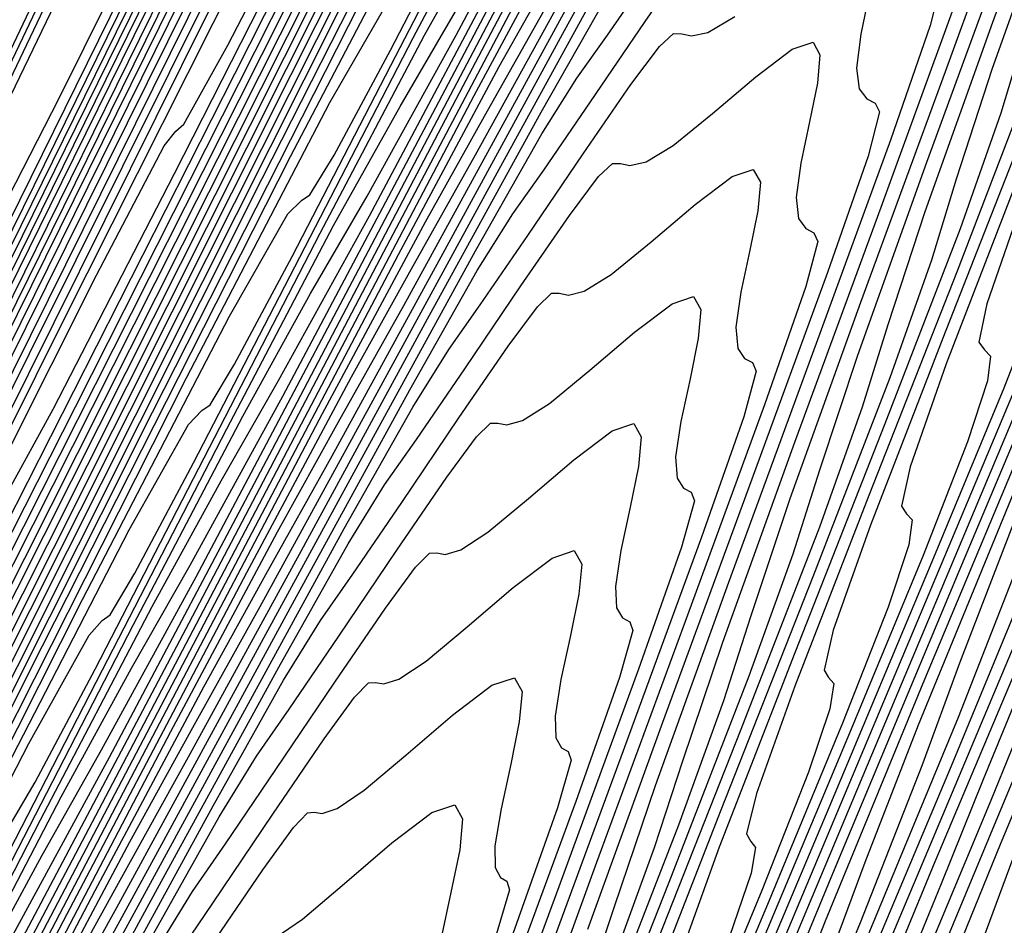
# Model space of a CAD drawing. Extents: x 3249832 to 3255657, y 13789405 to 13793316.
# Tile 28 of 256: x 3251558.3 to 3251566.46, y 13792376.35 to 13792383.86. Entities that reach past the tile are written whole.
import ezdxf

# ---------------------------------------------------------------- set-up
doc = ezdxf.new("R2010")
doc.units = 0
doc.header["$LTSCALE"] = 100
doc.header["$MEASUREMENT"] = 0
for name, color, linetype in [('GRATIO_03231_CON', 1, 'CONTINUOUS'), ('GRATIO_0323_ICON', 1, 'CONTINUOUS'), ('TARGETS_EAST', 7, 'CONTINUOUS')]:
    doc.layers.add(name, color=color, linetype=linetype)

# ---------------------------------------------------------------- blocks, each defined once
blk = doc.blocks.new('Gratio_032316_contours')
at = {"layer": 'GRATIO_03231_CON', "color": 5, "linetype": 'Continuous', "flags": 128}
for points in [[(3251546.0716, 13792357.9671), (3251546.296, 13792358.4528), (3251547.892, 13792361.8276), (3251552.231, 13792370.9805), (3251559.998, 13792387.341), (3251569.131, 13792406.5), (3251576.8816, 13792422.5889), (3251581.1932, 13792431.2314), (3251582.7764, 13792434.0208), (3251583.0338, 13792434.0425), (3251583.1536, 13792433.902), (3251583.4661, 13792434.2851), (3251584.0873, 13792435.3973)], [(3251546.1095, 13792357.9502), (3251546.295, 13792358.3516), (3251547.6139, 13792361.1405), (3251551.1996, 13792368.7044), (3251557.6181, 13792382.2245), (3251565.1656, 13792398.0573), (3251571.5706, 13792411.353), (3251575.1336, 13792418.4951), (3251576.4419, 13792420.8002), (3251576.6547, 13792420.8181), (3251576.7842, 13792420.764), (3251577.2559, 13792421.5143), (3251578.3487, 13792423.6106), (3251580.2024, 13792427.3131), (3251582.401, 13792431.7555), (3251584.3895, 13792435.7899)], [(3251546.1474, 13792357.9334), (3251546.2939, 13792358.2504), (3251547.3357, 13792360.4534), (3251550.1682, 13792366.4282), (3251555.2383, 13792377.108), (3251561.2001, 13792389.6146), (3251566.2595, 13792400.1171), (3251569.074, 13792405.7587), (3251570.1075, 13792407.5795), (3251570.2755, 13792407.5937), (3251570.4147, 13792407.6259), (3251571.0457, 13792408.7434), (3251572.6102, 13792411.8239), (3251575.3364, 13792417.3122), (3251578.5994, 13792423.9215), (3251581.5609, 13792429.932), (3251583.5716, 13792434.0071), (3251584.739, 13792436.342)], [(3251546.1853, 13792357.9165), (3251546.2929, 13792358.1493), (3251547.0576, 13792359.7663), (3251549.1367, 13792364.1521), (3251552.8584, 13792371.9915), (3251557.2346, 13792381.1719), (3251560.9485, 13792388.8811), (3251563.0144, 13792393.0224), (3251563.773, 13792394.3589), (3251563.8964, 13792394.3693), (3251564.0453, 13792394.4879), (3251564.8355, 13792395.9726), (3251566.8717, 13792400.0372), (3251570.4704, 13792407.3113), (3251574.7979, 13792416.0875), (3251578.7322, 13792424.0741), (3251581.4039, 13792429.4903), (3251582.952, 13792432.5975), (3251583.7676, 13792434.1681), (3251584.1953, 13792434.8867)], [(3251546.2612, 13792357.8828), (3251546.2908, 13792357.9469), (3251546.5014, 13792358.3922), (3251547.0739, 13792359.5999), (3251548.0987, 13792361.7585), (3251549.3037, 13792364.2865), (3251550.3264, 13792366.4093), (3251550.8953, 13792367.5496), (3251551.1042, 13792367.9177), (3251551.1381, 13792367.9205), (3251551.3064, 13792368.2118), (3251552.4152, 13792370.4309), (3251555.3946, 13792376.4638), (3251560.7385, 13792387.3095), (3251567.1948, 13792400.4194), (3251573.0749, 13792412.3583), (3251577.0685, 13792420.4567)], [(3251546.3, 13792357.865), (3251555.4649, 13792376.4826), (3251563.8076, 13792393.4278), (3251570.506, 13792407.0282), (3251574.9777, 13792416.0963), (3251577.6004, 13792421.3838), (3251578.9915, 13792424.1274), (3251579.6992, 13792425.4294), (3251579.9947, 13792425.8539), (3251580.0796, 13792425.8308), (3251580.1391, 13792425.7553), (3251580.2912, 13792425.8847), (3251580.6373, 13792426.4419), (3251581.2406, 13792427.5669), (3251582.0109, 13792429.0682), (3251582.8199, 13792430.6716), (3251583.5568, 13792432.1321), (3251584.1801, 13792433.3208)], [(3251546.3416, 13792357.8442), (3251546.5005, 13792358.165), (3251547.6073, 13792360.4117), (3251550.6098, 13792366.5099), (3251556.0222, 13792377.504), (3251562.6237, 13792390.9118), (3251568.76, 13792403.3695), (3251573.1308, 13792412.2311), (3251575.8534, 13792417.7208), (3251577.3994, 13792420.7806), (3251578.2005, 13792422.2769), (3251578.5288, 13792422.7756), (3251578.6165, 13792422.7668), (3251578.6765, 13792422.7008), (3251578.8437, 13792422.8678), (3251579.2337, 13792423.5176), (3251579.9184, 13792424.807), (3251580.7947, 13792426.5196), (3251581.7159, 13792428.3459), (3251582.5545, 13792430.0093), (3251583.2608, 13792431.3651), (3251583.8043, 13792432.3019), (3251584.17, 13792432.7594)], [(3251546.3832, 13792357.8234), (3251546.5286, 13792358.1152), (3251547.5362, 13792360.159), (3251550.2682, 13792365.7068), (3251555.2011, 13792375.726), (3251561.2674, 13792388.0458), (3251567.0139, 13792399.7108), (3251571.2839, 13792408.3659), (3251574.1065, 13792414.0578)], [(3251546.4664, 13792357.7818), (3251546.5847, 13792358.0154), (3251547.394, 13792359.6535), (3251549.5851, 13792364.1004), (3251553.5589, 13792372.17), (3251558.5546, 13792382.3139), (3251563.5217, 13792392.3934), (3251567.5899, 13792400.6355), (3251570.6125, 13792406.7319), (3251572.6233, 13792410.7399), (3251573.7045, 13792412.8196), (3251574.1313, 13792413.5405)], [(3251546.508, 13792357.761), (3251546.6128, 13792357.9656), (3251547.3229, 13792359.4008), (3251549.2436, 13792363.2972), (3251552.7378, 13792370.3919), (3251557.1983, 13792379.448), (3251561.7756, 13792388.7347), (3251565.743, 13792396.7704), (3251568.8656, 13792403.0689), (3251571.0313, 13792407.393), (3251572.2058, 13792409.6671), (3251572.6654, 13792410.4622), (3251572.7643, 13792410.5107), (3251572.8261, 13792410.483), (3251573.0535, 13792410.8001), (3251573.6191, 13792411.8203), (3251574.6298, 13792413.7675)], [(3251546.5496, 13792357.7402), (3251546.6408, 13792357.9157), (3251547.2518, 13792359.148), (3251548.902, 13792362.494), (3251551.9166, 13792368.6139), (3251555.8419, 13792376.582), (3251560.0295, 13792385.0759), (3251563.896, 13792392.9052), (3251567.1186, 13792399.4059), (3251569.4392, 13792404.0462), (3251570.7071, 13792406.5147), (3251571.1996, 13792407.3838), (3251571.3012, 13792407.4467), (3251571.3634, 13792407.4286), (3251571.606, 13792407.7831), (3251572.2155, 13792408.896), (3251573.3076, 13792411.0076), (3251574.7141, 13792413.7769)], [(3251546.5957, 13792357.7188), (3251546.6719, 13792357.8654), (3251547.1824, 13792358.8951), (3251548.5612, 13792361.6907), (3251551.0958, 13792366.8359), (3251554.4856, 13792373.716), (3251558.2834, 13792381.4172), (3251562.0491, 13792389.04), (3251565.3716, 13792395.7429), (3251567.8472, 13792400.6993), (3251569.2084, 13792403.3622), (3251569.7337, 13792404.3055), (3251569.8381, 13792404.3827), (3251569.9008, 13792404.3741), (3251570.1585, 13792404.7662), (3251570.8118, 13792405.9717), (3251571.9854, 13792408.2478), (3251573.498, 13792411.2284), (3251575.0917, 13792414.3916)], [(3251546.6879, 13792357.676), (3251546.7342, 13792357.7649), (3251547.0436, 13792358.3891), (3251547.8796, 13792360.0841), (3251549.454, 13792363.2798), (3251551.7729, 13792367.9841), (3251554.7912, 13792374.0998), (3251558.3552, 13792381.3096), (3251561.8777, 13792388.417), (3251564.6631, 13792394.0055), (3251566.211, 13792397.0573), (3251566.802, 13792398.1488), (3251566.912, 13792398.2546), (3251566.9756, 13792398.2652), (3251567.2634, 13792398.7323), (3251568.0046, 13792400.1231), (3251569.3411, 13792402.728), (3251571.0657, 13792406.1313), (3251572.8836, 13792409.7402), (3251574.5359, 13792413.0266), (3251575.906, 13792415.7195)], [(3251546.7341, 13792357.6545), (3251546.7653, 13792357.7146), (3251546.9743, 13792358.1362), (3251547.5389, 13792359.2808), (3251548.6331, 13792361.5017), (3251550.4166, 13792365.1182), (3251553.0451, 13792370.4411), (3251556.5082, 13792377.4444), (3251560.1307, 13792384.754), (3251563.0711, 13792390.6586), (3251564.7123, 13792393.9049), (3251565.3362, 13792395.0704), (3251565.4489, 13792395.1906), (3251565.513, 13792395.2108), (3251565.8159, 13792395.7154), (3251566.6009, 13792397.1987), (3251568.0189, 13792399.9681), (3251569.8496, 13792403.5827), (3251571.7796, 13792407.4145), (3251573.5336, 13792410.9038), (3251574.9866, 13792413.7638)], [(3251546.7802, 13792357.6331), (3251546.7964, 13792357.6643), (3251546.9049, 13792357.8832), (3251547.1981, 13792358.4776), (3251547.8122, 13792359.7237), (3251549.0602, 13792362.2522), (3251551.299, 13792366.7824), (3251554.6613, 13792373.5792), (3251558.3838, 13792381.091), (3251561.479, 13792387.3118), (3251563.2136, 13792390.7524), (3251563.8703, 13792391.9921), (3251563.9858, 13792392.1266), (3251564.0504, 13792392.1563), (3251564.3683, 13792392.6984), (3251565.1973, 13792394.2744), (3251566.6968, 13792397.2083), (3251568.6334, 13792401.0342), (3251570.6756, 13792405.0888), (3251572.5313, 13792408.781), (3251574.0673, 13792411.8081), (3251575.1902, 13792413.9399)], [(3251546.8263, 13792357.6117), (3251551.9368, 13792367.9395), (3251556.4719, 13792377.0941), (3251559.8561, 13792383.9023), (3251561.7058, 13792387.5814), (3251562.4033, 13792388.9114), (3251562.5228, 13792389.0626), (3251562.5878, 13792389.1019), (3251562.9208, 13792389.6815), (3251563.7936, 13792391.3501), (3251565.3746, 13792394.4484), (3251567.4173, 13792398.4856), (3251569.5715, 13792402.7631), (3251571.5289, 13792406.6581), (3251573.148, 13792409.8524), (3251574.3288, 13792412.1037), (3251575.0178, 13792413.2782), (3251575.3459, 13792413.6769)], [(3251546.9267, 13792357.5634), (3251547.0065, 13792357.72), (3251547.5528, 13792358.8199), (3251549.032, 13792361.8066), (3251551.6779, 13792367.1513), (3251554.7925, 13792373.4362), (3251557.4452, 13792378.7715), (3251558.9375, 13792381.7396), (3251559.5003, 13792382.8126), (3251559.5966, 13792382.9345), (3251559.6626, 13792382.993), (3251560.0257, 13792383.6476), (3251560.9863, 13792385.5014), (3251562.7303, 13792388.9286)], [(3251546.9771, 13792357.5392), (3251547.0486, 13792357.6766), (3251547.5306, 13792358.6444), (3251548.8335, 13792361.2731), (3251551.163, 13792365.9775), (3251553.9048, 13792371.5097), (3251556.2398, 13792376.206), (3251557.5534, 13792378.8187), (3251558.0487, 13792379.7632), (3251558.1336, 13792379.8705), (3251558.2, 13792379.9385), (3251558.5782, 13792380.6307), (3251559.5827, 13792382.5771), (3251561.4081, 13792386.1688), (3251563.7689, 13792390.84)], [(3251547.0275, 13792357.5149), (3251547.0907, 13792357.6331), (3251547.5084, 13792358.4688), (3251548.635, 13792360.7396), (3251550.6481, 13792364.8038), (3251553.017, 13792369.5832), (3251555.0344, 13792373.6406), (3251556.1692, 13792375.8978), (3251556.5972, 13792376.7137), (3251556.6705, 13792376.8065), (3251556.7374, 13792376.884), (3251557.1306, 13792377.6137), (3251558.179, 13792379.6528), (3251560.086, 13792383.4089), (3251562.5528, 13792388.2914)], [(3251547.0778, 13792357.4907), (3251547.1328, 13792357.5897), (3251547.4862, 13792358.2933), (3251548.4365, 13792360.2061), (3251550.1332, 13792363.63), (3251552.1293, 13792367.6567), (3251553.829, 13792371.0751), (3251554.7851, 13792372.9769), (3251555.1457, 13792373.6643), (3251555.2074, 13792373.7425), (3251555.2748, 13792373.8296), (3251555.6831, 13792374.5968), (3251556.7754, 13792376.7285), (3251558.7638, 13792380.649), (3251561.3366, 13792385.7429), (3251564.0514, 13792391.1345)], [(3251547.189, 13792357.4387), (3251547.224, 13792357.5005), (3251547.4458, 13792357.9409), (3251548.0413, 13792359.1385), (3251549.1039, 13792361.2824), (3251550.3538, 13792363.8038), (3251551.4181, 13792365.9442), (3251552.0168, 13792367.1351), (3251552.2426, 13792367.5655), (3251552.2813, 13792367.6145), (3251552.3496, 13792367.7207), (3251552.788, 13792368.5629), (3251553.9681, 13792370.8798), (3251556.1195, 13792375.1293), (3251558.9044, 13792380.6458), (3251561.8433, 13792386.4831), (3251564.5127, 13792391.7983)], [(3251547.246, 13792357.4122), (3251547.2705, 13792357.4556), (3251547.4262, 13792357.7645), (3251547.8439, 13792358.6046), (3251548.5893, 13792360.1085), (3251549.4661, 13792361.8773), (3251550.2127, 13792363.3788), (3251550.6327, 13792364.2141), (3251550.7911, 13792364.5161), (3251550.8182, 13792364.5504), (3251550.887, 13792364.6662), (3251551.3405, 13792365.546), (3251552.5645, 13792367.9555), (3251554.7973, 13792372.3694), (3251557.6883, 13792378.0973), (3251560.7393, 13792384.1574), (3251563.5104, 13792389.6755)], [(3251547.303, 13792357.3857), (3251547.3171, 13792357.4106), (3251547.4065, 13792357.5881), (3251547.6465, 13792358.0707), (3251548.0747, 13792358.9347), (3251548.5784, 13792359.9508), (3251549.0073, 13792360.8134), (3251549.2486, 13792361.2932), (3251549.3396, 13792361.4667), (3251549.3551, 13792361.4864), (3251549.4244, 13792361.6118), (3251549.893, 13792362.529), (3251551.1608, 13792365.0312), (3251553.4751, 13792369.6095), (3251556.4721, 13792375.5487), (3251559.6353, 13792381.8317), (3251562.508, 13792387.5527), (3251564.8738, 13792392.2512)], [(3251547.36, 13792357.3593), (3251547.3637, 13792357.3657), (3251547.3869, 13792357.4117), (3251547.4491, 13792357.5369), (3251547.5601, 13792357.7608), (3251547.6907, 13792358.0243), (3251547.8019, 13792358.2479), (3251547.8644, 13792358.3723), (3251547.888, 13792358.4173), (3251547.8921, 13792358.4224), (3251547.9618, 13792358.5573), (3251548.4454, 13792359.5121), (3251549.7572, 13792362.1069), (3251552.153, 13792366.8497), (3251555.256, 13792373.0002), (3251558.5312, 13792379.506), (3251561.5057, 13792385.4299), (3251563.9545, 13792390.2955)], [(3251547.491, 13792357.2964), (3251547.544, 13792357.4144), (3251547.9468, 13792358.2235), (3251549.0493, 13792360.4147), (3251551.0786, 13792364.438), (3251553.7717, 13792369.7798), (3251556.7428, 13792375.6852), (3251559.6254, 13792381.4303), (3251562.1314, 13792386.4148), (3251563.9919, 13792390.0692)], [(3251566.6444, 13792377.2022), (3251566.2296, 13792376.0842), (3251566.0242, 13792375.4417), (3251565.7871, 13792374.7547), (3251565.3029, 13792373.5514), (3251564.46, 13792371.5524), (3251563.173, 13792368.5262), (3251561.4432, 13792364.4517), (3251559.6198, 13792360.1495), (3251558.1389, 13792356.6506), (3251557.3183, 13792354.7065), (3251557.0018, 13792353.9518), (3251556.9147, 13792353.7416), (3251556.8333, 13792353.5497), (3251556.7366, 13792353.3245), (3251556.6542, 13792353.1332), (3251556.6084, 13792353.026), (3251556.5921, 13792352.9861), (3251556.5904, 13792352.9798)], [(3251547.5583, 13792357.2639), (3251547.601, 13792357.3697), (3251547.9516, 13792358.0825), (3251548.918, 13792360.0095), (3251550.708, 13792363.5619), (3251553.1302, 13792368.3686), (3251555.893, 13792373.8628), (3251558.6984, 13792379.4566), (3251561.2214, 13792384.4778), (3251563.1305, 13792388.233)], [(3251571.0534, 13792388.2258), (3251570.1823, 13792386.1388), (3251569.4379, 13792384.3584), (3251569.0041, 13792383.2892), (3251568.6913, 13792382.4924), (3251568.2166, 13792381.3183), (3251567.3944, 13792379.3398), (3251566.4297, 13792377.0196), (3251565.6247, 13792375.0432), (3251565.1901, 13792373.8921), (3251564.9707, 13792373.2322), (3251564.7196, 13792372.526), (3251564.2214, 13792371.2981), (3251563.3873, 13792369.323), (3251562.1597, 13792366.4378), (3251560.5549, 13792362.6591), (3251558.8845, 13792358.7211), (3251557.5341, 13792355.5378), (3251556.7857, 13792353.7779), (3251556.5076, 13792353.1304), (3251556.4646, 13792353.0391)], [(3251547.6256, 13792357.2314), (3251547.6581, 13792357.325), (3251547.9565, 13792357.9415), (3251548.7867, 13792359.6042), (3251550.3373, 13792362.6857), (3251552.4886, 13792366.9575), (3251555.0433, 13792372.0405), (3251557.7714, 13792377.483), (3251560.3115, 13792382.5407), (3251562.2691, 13792386.3968), (3251563.3695, 13792388.4839)], [(3251570.9606, 13792388.2995), (3251570.2149, 13792386.4666), (3251569.3153, 13792384.3148), (3251568.5468, 13792382.4798), (3251568.0983, 13792381.3793), (3251567.7744, 13792380.5603), (3251567.2837, 13792379.3518), (3251566.4351, 13792377.3127), (3251565.4386, 13792374.9209), (3251564.6049, 13792372.8842), (3251564.1506, 13792371.6999), (3251563.9171, 13792371.0228), (3251563.652, 13792370.2973), (3251563.1424, 13792369.0504), (3251562.3338, 13792367.1388), (3251561.211, 13792364.502), (3251559.8125, 13792361.2109), (3251558.3913, 13792357.8629), (3251557.2534, 13792355.1866), (3251556.6216, 13792353.7116), (3251556.383, 13792353.1703), (3251556.3409, 13792353.0958)], [(3251547.687, 13792357.2021), (3251547.7112, 13792357.2823), (3251547.9591, 13792357.8017), (3251548.6544, 13792359.1995), (3251549.9664, 13792361.8097), (3251551.847, 13792365.5463), (3251554.1935, 13792370.2182), (3251556.8445, 13792375.5093), (3251559.4016, 13792380.6037), (3251561.4076, 13792384.5606), (3251562.5375, 13792386.7128), (3251562.9939, 13792387.4874), (3251563.1118, 13792387.5848), (3251563.1906, 13792387.6287), (3251563.3877, 13792387.934), (3251563.8251, 13792388.7388)], [(3251566.8575, 13792378.6282), (3251566.3509, 13792377.3853), (3251565.4757, 13792375.2855), (3251564.4476, 13792372.8221), (3251563.5852, 13792370.7252), (3251563.1111, 13792369.5077), (3251562.8636, 13792368.8134), (3251562.5845, 13792368.0686), (3251562.0634, 13792366.8026), (3251561.2802, 13792364.9545), (3251560.2622, 13792362.5661), (3251559.0703, 13792359.7628), (3251557.8988, 13792357.0043), (3251556.9756, 13792354.8343), (3251556.4642, 13792353.6427), (3251556.2714, 13792353.2053), (3251556.2394, 13792353.1442), (3251556.2369, 13792353.1447), (3251556.2367, 13792353.1443), (3251556.2375, 13792353.1435)], [(3251547.7872, 13792357.1556), (3251547.8022, 13792357.2052), (3251547.9556, 13792357.5268), (3251548.386, 13792358.3921), (3251549.2234, 13792360.0583), (3251550.5636, 13792362.7242), (3251552.4941, 13792366.5736), (3251554.9905, 13792371.562), (3251557.5817, 13792376.7296), (3251559.6848, 13792380.8882), (3251560.8734, 13792383.1708), (3251561.3469, 13792383.9954), (3251561.4613, 13792384.1015), (3251561.5348, 13792384.1475), (3251561.7351, 13792384.4682), (3251562.192, 13792385.3175), (3251562.9713, 13792386.8183), (3251563.8811, 13792388.5707)], [(3251566.7144, 13792378.8429), (3251565.8734, 13792376.8439), (3251565.3808, 13792375.6496), (3251565.0237, 13792374.764), (3251564.4852, 13792373.4522), (3251563.557, 13792371.2313), (3251562.4654, 13792368.6247), (3251561.5457, 13792366.4072), (3251561.0322, 13792365.1234), (3251560.7564, 13792364.3945), (3251560.4494, 13792363.6113), (3251559.9054, 13792362.3072), (3251559.1731, 13792360.5861), (3251558.3648, 13792358.6944), (3251557.586, 13792356.8664), (3251556.9146, 13792355.2871), (3251556.4219, 13792354.1292), (3251556.1535, 13792353.5036), (3251556.0527, 13792353.2736), (3251556.037, 13792353.2406), (3251556.0376, 13792353.239), (3251556.0402, 13792353.2364), (3251556.0437, 13792353.2332)], [(3251547.8373, 13792357.1323), (3251547.8477, 13792357.1667), (3251547.9539, 13792357.3893), (3251548.2519, 13792357.9883), (3251548.8519, 13792359.1826), (3251549.9219, 13792361.3131), (3251551.6443, 13792364.7513), (3251554.0635, 13792369.5883), (3251556.6718, 13792374.7925), (3251558.8234, 13792379.052), (3251560.0414, 13792381.3998), (3251560.5235, 13792382.2495), (3251560.6361, 13792382.3599), (3251560.707, 13792382.407), (3251560.9088, 13792382.7354), (3251561.3755, 13792383.6068), (3251562.1747, 13792385.1486), (3251563.1086, 13792386.9498), (3251563.913, 13792388.4651)], [(3251566.8609, 13792379.4301), (3251565.8474, 13792377.0189), (3251564.9823, 13792374.9652), (3251564.475, 13792373.7398), (3251564.1069, 13792372.8319), (3251563.5524, 13792371.4857), (3251562.5976, 13792369.2042), (3251561.4743, 13792366.5259), (3251560.5259, 13792364.2483), (3251559.9927, 13792362.9312), (3251559.7029, 13792362.185), (3251559.3818, 13792361.3826), (3251558.8263, 13792360.0595), (3251558.1195, 13792358.4018), (3251557.4161, 13792356.7585), (3251556.8438, 13792355.4182), (3251556.4224, 13792354.4284), (3251556.145, 13792353.7766), (3251555.9981, 13792353.4341), (3251555.9429, 13792353.3082), (3251555.9343, 13792353.2901), (3251555.9346, 13792353.2892), (3251555.936, 13792353.2878), (3251555.9379, 13792353.286)], [(3251547.8874, 13792357.1091), (3251547.8931, 13792357.1282), (3251547.9522, 13792357.2518), (3251548.1177, 13792357.5846), (3251548.4804, 13792358.3069), (3251549.2802, 13792359.902), (3251550.7946, 13792362.929), (3251553.1366, 13792367.6146), (3251555.7619, 13792372.8555), (3251557.962, 13792377.2158), (3251559.2094, 13792379.6287), (3251559.7, 13792380.5035), (3251559.8109, 13792380.6183), (3251559.8791, 13792380.6664), (3251560.0825, 13792381.0025), (3251560.559, 13792381.8962), (3251561.3782, 13792383.4789), (3251562.3361, 13792385.329), (3251563.1605, 13792386.8866), (3251563.6785, 13792387.7957), (3251564.1146, 13792388.5168)], [(3251566.8934, 13792379.7789), (3251566.0224, 13792377.6709), (3251564.9804, 13792375.1949), (3251564.0912, 13792373.0866), (3251563.5692, 13792371.8299), (3251563.19, 13792370.8998), (3251562.6196, 13792369.5191), (3251561.6382, 13792367.1771), (3251560.4833, 13792364.4272), (3251559.5062, 13792362.0893), (3251558.9532, 13792360.739), (3251558.6493, 13792359.9756), (3251558.3143, 13792359.1539), (3251557.7473, 13792357.8117), (3251557.066, 13792356.2176), (3251556.4674, 13792354.8227), (3251556.1016, 13792353.97)], [(3251547.9375, 13792357.0858), (3251547.9386, 13792357.0896), (3251547.9504, 13792357.1144), (3251547.9835, 13792357.1809), (3251548.1089, 13792357.4312), (3251548.6385, 13792358.4909), (3251549.9449, 13792361.1067), (3251552.2096, 13792365.6409), (3251554.8519, 13792370.9184), (3251557.1006, 13792375.3796), (3251558.3774, 13792377.8577), (3251558.8765, 13792378.7575), (3251558.9856, 13792378.8766), (3251559.0512, 13792378.9259), (3251559.2562, 13792379.2696), (3251559.7424, 13792380.1855), (3251560.5816, 13792381.8091), (3251561.5636, 13792383.7081), (3251562.4081, 13792385.3081), (3251562.9369, 13792386.2437), (3251563.3812, 13792386.9867), (3251564.0742, 13792388.218)], [(3251570.6382, 13792389.3019), (3251569.9139, 13792387.5741), (3251568.9865, 13792385.3678), (3251568.038, 13792383.0945), (3251567.2903, 13792381.2616), (3251566.8769, 13792380.1766), (3251566.5767, 13792379.3456), (3251566.08, 13792378.0748), (3251565.1839, 13792375.9118), (3251564.1134, 13792373.3709), (3251563.2001, 13792371.208), (3251562.6633, 13792369.92), (3251562.2731, 13792368.9677), (3251561.6867, 13792367.5526), (3251560.6789, 13792365.1499), (3251559.4922, 13792362.3284), (3251558.4864, 13792359.9303), (3251557.9187, 13792358.5586), (3251557.6362, 13792357.8602), (3251557.3832, 13792357.2428), (3251556.9594, 13792356.2413), (3251556.3849, 13792354.8989), (3251555.7352, 13792353.386)], [(3251548.0308, 13792357.041), (3251551.0377, 13792363.0631), (3251553.7087, 13792368.4005), (3251555.7078, 13792372.3686), (3251556.8111, 13792374.5116), (3251557.2418, 13792375.2901), (3251557.3352, 13792375.3933), (3251557.3955, 13792375.4448), (3251557.6036, 13792375.8039), (3251558.1094, 13792376.7642), (3251558.9885, 13792378.4697), (3251560.0186, 13792380.4665), (3251560.9032, 13792382.1511), (3251561.4538, 13792383.1396), (3251561.9144, 13792383.9265), (3251562.6375, 13792385.2257), (3251563.8479, 13792387.4962), (3251565.2619, 13792390.1774)], [(3251566.5379, 13792379.9358), (3251565.7478, 13792378.0099), (3251565.3062, 13792376.8714), (3251564.9824, 13792376.0005), (3251564.4531, 13792374.6666), (3251563.507, 13792372.3935), (3251562.3794, 13792369.7229), (3251561.4178, 13792367.4507), (3251560.8517, 13792366.1002), (3251560.4393, 13792365.1035), (3251559.8211, 13792363.6196), (3251558.7602, 13792361.0957), (3251557.51, 13792358.1309), (3251556.4469, 13792355.6123), (3251555.8526, 13792354.204), (3251555.6315, 13792353.6796), (3251555.5937, 13792353.5896), (3251555.5813, 13792353.5604), (3251555.5646, 13792353.5213), (3251555.5457, 13792353.4773)], [(3251548.077, 13792357.0187), (3251550.8023, 13792362.4766), (3251553.2231, 13792367.314), (3251555.035, 13792370.9103), (3251556.035, 13792372.8526), (3251556.4253, 13792373.5581), (3251556.5099, 13792373.6517), (3251556.5676, 13792373.7042), (3251556.7773, 13792374.071), (3251557.2929, 13792375.0535), (3251558.1919, 13792376.8), (3251559.2461, 13792378.8456), (3251560.1508, 13792380.5726), (3251560.7122, 13792381.5876), (3251561.181, 13792382.3964), (3251561.9191, 13792383.7296), (3251563.1575, 13792386.0566), (3251564.605, 13792388.8036)], [(3251566.8119, 13792380.8048), (3251565.7879, 13792378.3565), (3251564.9766, 13792376.3841), (3251564.5209, 13792375.2189), (3251564.1852, 13792374.328), (3251563.6397, 13792372.9625), (3251562.6685, 13792370.6344), (3251561.5124, 13792367.8989), (3251560.5267, 13792365.5721), (3251559.9514, 13792364.2034), (3251559.5665, 13792363.2758), (3251559.0371, 13792362.0056), (3251558.1373, 13792359.865), (3251557.077, 13792357.3505), (3251556.1754, 13792355.2141), (3251555.6718, 13792354.0202), (3251555.4866, 13792353.58), (3251555.4606, 13792353.5166)], [(3251548.1232, 13792356.9964), (3251550.5668, 13792361.8901), (3251552.7375, 13792366.2275), (3251554.3622, 13792369.452), (3251555.2588, 13792371.1936), (3251555.6089, 13792371.8262), (3251555.6847, 13792371.91), (3251555.7397, 13792371.9636), (3251555.951, 13792372.3381), (3251556.4763, 13792373.3429), (3251557.3954, 13792375.1303), (3251558.4736, 13792377.2248), (3251559.3983, 13792378.9941), (3251559.9706, 13792380.0356), (3251560.4476, 13792380.8663), (3251561.2007, 13792382.2334), (3251562.4671, 13792384.617), (3251563.9481, 13792387.4299), (3251565.2111, 13792389.8181)], [(3251567.1103, 13792381.7171), (3251566.087, 13792379.2838), (3251565.0378, 13792376.7772), (3251564.2054, 13792374.7583), (3251563.7355, 13792373.5663), (3251563.3881, 13792372.6554), (3251562.8263, 13792371.2584), (3251561.83, 13792368.8752), (3251560.6454, 13792366.0749), (3251559.6356, 13792363.6935), (3251559.0514, 13792362.3074), (3251558.6965, 13792361.4549), (3251558.2627, 13792360.4141), (3251557.5359, 13792358.6852), (3251556.6796, 13792356.6541), (3251555.9517, 13792354.9284), (3251555.5454, 13792353.9636), (3251555.3965, 13792353.6074), (3251555.3762, 13792353.5556)], [(3251548.1693, 13792356.9741), (3251548.2109, 13792357.0566), (3251548.497, 13792357.6292), (3251549.2722, 13792359.1817), (3251550.6591, 13792361.9587), (3251552.2936, 13792365.2236), (3251553.6898, 13792367.9942), (3251554.4828, 13792369.5346), (3251554.7924, 13792370.0942), (3251554.8595, 13792370.1684), (3251554.9119, 13792370.2231), (3251555.1246, 13792370.6053), (3251555.6598, 13792371.6322), (3251556.5988, 13792373.4605), (3251557.7011, 13792375.604), (3251558.6459, 13792377.4156), (3251559.229, 13792378.4835), (3251559.7142, 13792379.3362), (3251560.4823, 13792380.7372), (3251561.7766, 13792383.1773), (3251563.2912, 13792386.0561), (3251564.5827, 13792388.5003)], [(3251567.2274, 13792382.203), (3251566.4094, 13792380.2529), (3251565.3621, 13792377.7628), (3251564.2878, 13792375.1979), (3251563.4342, 13792373.1324), (3251562.9502, 13792371.9137), (3251562.5909, 13792370.9828), (3251562.0128, 13792369.5543), (3251560.9915, 13792367.1161), (3251559.7784, 13792364.2509), (3251558.7445, 13792361.8148), (3251558.1515, 13792360.4114), (3251557.8266, 13792359.6339), (3251557.4882, 13792358.8227), (3251556.9345, 13792357.5054), (3251556.2822, 13792355.9578), (3251555.7279, 13792354.6426), (3251555.419, 13792353.907), (3251555.3063, 13792353.6349), (3251555.2918, 13792353.5945)], [(3251548.2622, 13792356.93), (3251548.2933, 13792356.9915), (3251548.5052, 13792357.4151), (3251549.0784, 13792358.563), (3251550.1039, 13792360.6161), (3251551.3122, 13792363.0297), (3251552.3444, 13792365.0779), (3251552.9306, 13792366.2166), (3251553.1594, 13792366.6303), (3251553.209, 13792366.6851), (3251553.2561, 13792366.742), (3251553.472, 13792367.1395), (3251554.0267, 13792368.2109), (3251555.0057, 13792370.1211), (3251556.1562, 13792372.3623), (3251557.141, 13792374.2586), (3251557.7458, 13792375.3795), (3251558.2474, 13792376.276), (3251559.0455, 13792377.7449), (3251560.3957, 13792380.298), (3251561.9774, 13792383.3085), (3251563.3258, 13792385.8646), (3251564.1145, 13792387.3246), (3251564.5693, 13792388.1258)], [(3251566.818, 13792381.728), (3251566.4578, 13792380.8045), (3251565.8631, 13792379.3634), (3251565.0076, 13792377.3245), (3251563.9123, 13792374.7207), (3251562.7878, 13792372.0393), (3251561.8917, 13792369.8808), (3251561.3795, 13792368.6086), (3251560.9966, 13792367.6377), (3251560.386, 13792366.146), (3251559.3145, 13792363.5978), (3251558.0445, 13792360.6029), (3251556.9622, 13792358.0576), (3251556.3515, 13792356.6195), (3251556.0867, 13792355.992), (3251555.9393, 13792355.6398), (3251555.7317, 13792355.1458), (3251555.4871, 13792354.5654), (3251555.2793, 13792354.0722), (3251555.1634, 13792353.7963), (3251555.1213, 13792353.6942), (3251555.1159, 13792353.679)], [(3251558.3271, 13792376.2488), (3251559.7053, 13792378.8584), (3251561.3205, 13792381.9347), (3251562.6974, 13792384.5468), (3251563.502, 13792386.0394), (3251563.9652, 13792386.8589), (3251564.4592, 13792387.7275), (3251565.2495, 13792389.1611)], [(3251566.6078, 13792382.3401), (3251566.3178, 13792381.5033), (3251566.2525, 13792381.1845), (3251566.2979, 13792381.1211), (3251566.3473, 13792381.0698), (3251566.324, 13792380.8646), (3251566.1587, 13792380.3586), (3251565.7892, 13792379.4158), (3251565.1809, 13792377.9436), (3251564.3066, 13792375.8602), (3251563.1874, 13792373.1997), (3251562.0377, 13792370.46), (3251561.1205, 13792368.2549), (3251560.5942, 13792366.956), (3251560.1994, 13792365.9652), (3251559.5725, 13792364.4419), (3251558.476, 13792361.8387), (3251557.1775, 13792358.7789), (3251556.0711, 13792356.1789), (3251555.4516, 13792354.7235), (3251555.2167, 13792354.171)], [(3251548.3567, 13792356.8877), (3251549.3914, 13792358.9596), (3251550.3106, 13792360.7959), (3251550.9986, 13792362.1612), (3251551.3782, 13792362.8985), (3251551.5265, 13792363.1663), (3251551.5586, 13792363.2018), (3251551.6004, 13792363.2609), (3251551.8194, 13792363.6738), (3251552.3937, 13792364.7896), (3251553.4125, 13792366.7816), (3251554.6112, 13792369.1206), (3251555.6361, 13792371.1016), (3251556.2626, 13792372.2754), (3251556.7806, 13792373.2158), (3251557.6087, 13792374.7526), (3251559.0148, 13792377.4188), (3251560.6636, 13792380.5609), (3251562.069, 13792383.2289), (3251562.8895, 13792384.7541), (3251563.3612, 13792385.5921), (3251563.8644, 13792386.4799), (3251564.6709, 13792387.9445), (3251565.6163, 13792389.6723)], [(3251566.5664, 13792382.523), (3251565.9807, 13792381.0046), (3251565.6814, 13792380.1505), (3251565.6106, 13792379.8259), (3251565.6523, 13792379.7626), (3251565.6985, 13792379.7121), (3251565.671, 13792379.5044), (3251565.4995, 13792378.9892), (3251565.1205, 13792378.0271), (3251564.4987, 13792376.5239), (3251563.6057, 13792374.396), (3251562.4625, 13792371.6787), (3251561.2877, 13792368.8807), (3251560.3493, 13792366.6291), (3251559.813, 13792365.3131), (3251559.4352, 13792364.37), (3251558.8704, 13792362.9991), (3251557.8888, 13792360.6698), (3251556.7267, 13792357.9319), (3251555.7365, 13792355.6056), (3251555.1827, 13792354.3057), (3251554.9785, 13792353.8268), (3251554.949, 13792353.7583)], [(3251548.4039, 13792356.8665), (3251549.1567, 13792358.3739), (3251549.8254, 13792359.7099), (3251550.3259, 13792360.7031), (3251550.6022, 13792361.2395), (3251550.71, 13792361.4343), (3251550.7334, 13792361.4602), (3251550.7725, 13792361.5203), (3251550.9931, 13792361.9409), (3251551.5772, 13792363.0789), (3251552.616, 13792365.1119), (3251553.8387, 13792367.4998), (3251554.8837, 13792369.5231), (3251555.521, 13792370.7233), (3251556.0472, 13792371.6857), (3251556.8903, 13792373.2565), (3251558.3244, 13792375.9791), (3251560.0067, 13792379.1871), (3251561.4406, 13792381.9111), (3251562.277, 13792383.4688), (3251562.7571, 13792384.3252), (3251563.2697, 13792385.2324), (3251564.0922, 13792386.7278), (3251565.0567, 13792388.4918)], [(3251566.6682, 13792383.0418), (3251565.9533, 13792381.2189), (3251565.3536, 13792379.669), (3251565.045, 13792378.7978), (3251564.9686, 13792378.4674), (3251565.0068, 13792378.4041), (3251565.0496, 13792378.3544), (3251565.0179, 13792378.1443), (3251564.8402, 13792377.6198), (3251564.4519, 13792376.6385), (3251563.8166, 13792375.1041), (3251562.9048, 13792372.9318), (3251561.7376, 13792370.1577), (3251560.5377, 13792367.3014), (3251559.578, 13792365.0033), (3251559.0328, 13792363.6726), (3251558.6793, 13792362.7942), (3251558.196, 13792361.6215), (3251557.3645, 13792359.6484), (3251556.3801, 13792357.3292), (3251555.5411, 13792355.3586), (3251555.0716, 13792354.2574), (3251554.8982, 13792353.8517), (3251554.8727, 13792353.7938)], [(3251556.9435, 13792373.0999), (3251558.6929, 13792376.4395), (3251560.1838, 13792379.2754), (3251561.052, 13792380.8982), (3251561.549, 13792381.7916), (3251562.0802, 13792382.7373), (3251562.9348, 13792384.2945), (3251563.9375, 13792386.1307), (3251564.7971, 13792387.6903), (3251565.3039, 13792388.5721)], [(3251566.6316, 13792383.7418), (3251566.4328, 13792383.0832), (3251566.0968, 13792382.1248), (3251565.4736, 13792380.5074), (3251564.7271, 13792378.6106), (3251564.0994, 13792376.998), (3251563.7721, 13792376.0923)], [(3251548.5443, 13792356.8031), (3251550.1626, 13792359.978), (3251551.5998, 13792362.7915), (3251552.6746, 13792364.8824), (3251553.3106, 13792366.0953), (3251553.8488, 13792367.0989), (3251554.7352, 13792368.768), (3251556.253, 13792371.6602), (3251558.036, 13792375.0657), (3251559.5554, 13792377.9576), (3251560.4395, 13792379.6129), (3251560.945, 13792380.5247), (3251561.4855, 13792381.4898), (3251562.3561, 13792383.0779), (3251563.378, 13792384.9501), (3251564.2535, 13792386.5405), (3251564.7689, 13792387.4398), (3251565.0448, 13792387.8667), (3251565.2857, 13792388.1963)], [(3251566.9117, 13792384.9956), (3251566.3628, 13792383.4547), (3251566.0644, 13792382.5355), (3251565.8585, 13792381.8651), (3251565.5132, 13792380.8888), (3251564.8763, 13792379.2402), (3251564.114, 13792377.3064), (3251563.4723, 13792375.6625)], [(3251548.5877, 13792356.7822), (3251549.9515, 13792359.4579), (3251551.1627, 13792361.829), (3251552.0686, 13792363.5912), (3251552.6123, 13792364.6284), (3251553.1208, 13792365.5795), (3251554.0168, 13792367.2718), (3251555.5626, 13792370.2206), (3251557.3791, 13792373.6919), (3251558.927, 13792376.6397), (3251559.827, 13792378.3277), (3251560.341, 13792379.2579), (3251560.8908, 13792380.2422), (3251561.7774, 13792381.8612), (3251562.8184, 13792383.7696), (3251563.7099, 13792385.3906), (3251564.2339, 13792386.3076), (3251564.5136, 13792386.7431), (3251564.7578, 13792387.0794), (3251565.1212, 13792387.6038), (3251565.5431, 13792388.2223)], [(3251567.0382, 13792385.6779), (3251566.3648, 13792383.8352), (3251565.8039, 13792382.2652), (3251565.4971, 13792381.3292), (3251565.2842, 13792380.647), (3251564.9297, 13792379.6528), (3251564.279, 13792377.973), (3251563.5009, 13792376.0022)], [(3251548.631, 13792356.7612), (3251549.7404, 13792358.9377), (3251550.7256, 13792360.8665), (3251551.4625, 13792362.2999), (3251551.9141, 13792363.1615), (3251552.3929, 13792364.06), (3251553.2984, 13792365.7757), (3251554.8721, 13792368.7809), (3251556.7222, 13792372.3181), (3251558.2986, 13792375.3219), (3251559.2145, 13792377.0424), (3251559.7369, 13792377.991), (3251560.296, 13792378.9947), (3251561.1988, 13792380.6446), (3251562.2588, 13792382.589), (3251563.1663, 13792384.2408), (3251563.6989, 13792385.1754), (3251563.9823, 13792385.6194), (3251564.2299, 13792385.9625), (3251564.5994, 13792386.4969), (3251565.0287, 13792387.1273), (3251565.4001, 13792387.6609), (3251565.6268, 13792387.953), (3251565.7445, 13792388.0493)], [(3251566.5048, 13792384.552), (3251565.8178, 13792382.6748), (3251565.2449, 13792381.0757), (3251564.9298, 13792380.1229), (3251564.7099, 13792379.4289), (3251564.3462, 13792378.4168), (3251563.6817, 13792376.7058), (3251562.8878, 13792374.6981)], [(3251558.5288, 13792375.4573), (3251559.1065, 13792376.4996), (3251560.0414, 13792378.2112), (3251561.1396, 13792380.2279), (3251562.0792, 13792381.9411), (3251562.6289, 13792382.9109), (3251562.9199, 13792383.3722), (3251563.1741, 13792383.7286), (3251563.5558, 13792384.2833)], [(3251566.0416, 13792383.9564), (3251565.4379, 13792382.3002), (3251564.724, 13792380.3541), (3251564.127, 13792378.6967), (3251563.7952, 13792377.7104), (3251563.5613, 13792376.9927), (3251563.1792, 13792375.9449)], [(3251558.5118, 13792375.2521), (3251559.4627, 13792376.9946), (3251560.58, 13792379.0474), (3251561.5356, 13792380.7912), (3251562.0939, 13792381.7786), (3251562.3887, 13792382.2486), (3251562.6462, 13792382.6117), (3251563.034, 13792383.1764), (3251563.4854, 13792383.8421), (3251563.875, 13792384.4061)], [(3251565.9401, 13792384.1704), (3251565.848, 13792383.8087), (3251565.5196, 13792382.8598), (3251564.9045, 13792381.1743), (3251564.1771, 13792379.1937), (3251563.568, 13792377.5072), (3251563.2279, 13792376.5041), (3251562.9871, 13792375.7746)], [(3251558.884, 13792375.7779), (3251560.0204, 13792377.8668), (3251560.992, 13792379.6414), (3251561.5589, 13792380.6464), (3251561.8574, 13792381.125), (3251562.1182, 13792381.4948), (3251562.5122, 13792382.0696), (3251562.971, 13792382.7471), (3251563.3667, 13792383.3212), (3251563.6045, 13792383.6366), (3251563.7217, 13792383.743), (3251563.7889, 13792383.741), (3251563.8704, 13792383.7236), (3251564.0058, 13792383.7532), (3251564.2285, 13792383.8845)], [(3251565.3438, 13792384.0756), (3251565.2746, 13792383.7391), (3251565.238, 13792383.4574), (3251565.2605, 13792383.2858), (3251565.3227, 13792383.2027), (3251565.3934, 13792383.1673), (3251565.4288, 13792383.0954), (3251565.3331, 13792382.7281), (3251564.9977, 13792381.7631), (3251564.371, 13792380.0484), (3251563.6302, 13792378.0333), (3251563.0091, 13792376.3176)], [(3251558.3053, 13792374.5613), (3251559.4608, 13792376.6863), (3251560.4484, 13792378.4915), (3251561.0239, 13792379.5142), (3251561.3262, 13792380.0014), (3251561.5903, 13792380.3779), (3251561.9903, 13792380.9628), (3251562.4565, 13792381.6521), (3251562.8584, 13792382.2362), (3251563.0989, 13792382.5575), (3251563.216, 13792382.6665), (3251563.2813, 13792382.6655), (3251563.3601, 13792382.6492), (3251563.4936, 13792382.6808), (3251563.7167, 13792382.8156), (3251564.0434, 13792383.08), (3251564.4032, 13792383.3851), (3251564.7046, 13792383.6129), (3251564.8772, 13792383.6707), (3251564.935, 13792383.5664), (3251564.9136, 13792383.3331), (3251564.8485, 13792383.0109), (3251564.7773, 13792382.6689), (3251564.7382, 13792382.3831), (3251564.7576, 13792382.2097), (3251564.8166, 13792382.1268), (3251564.8844, 13792382.0923), (3251564.9174, 13792382.0204), (3251564.8181, 13792381.6476), (3251564.4757, 13792380.6665), (3251563.8376, 13792378.9225), (3251563.0832, 13792376.8729), (3251562.4501, 13792375.1281)], [(3251559.3613, 13792376.1918), (3251559.9539, 13792377.2497), (3251560.2637, 13792377.7541), (3251560.5345, 13792378.1441), (3251560.9467, 13792378.7491), (3251561.4277, 13792379.462), (3251561.8417, 13792380.0663), (3251562.0878, 13792380.3993), (3251562.2046, 13792380.5133), (3251562.266, 13792380.5144), (3251562.3394, 13792380.5004), (3251562.4691, 13792380.5359), (3251562.6931, 13792380.6777), (3251563.0272, 13792380.9524), (3251563.3978, 13792381.2683), (3251563.7092, 13792381.504), (3251563.8876, 13792381.5637), (3251563.9474, 13792381.4558), (3251563.9252, 13792381.2146), (3251563.8577, 13792380.8816), (3251563.7828, 13792380.5286), (3251563.7385, 13792380.2344), (3251563.7518, 13792380.0576), (3251563.8043, 13792379.9749), (3251563.8666, 13792379.9423), (3251563.8947, 13792379.8703), (3251563.7881, 13792379.4866), (3251563.4318, 13792378.4733), (3251562.7707, 13792376.6707), (3251561.9894, 13792374.5521)], [(3251559.4189, 13792376.1174), (3251559.7325, 13792376.6305), (3251560.0066, 13792377.0271), (3251560.4249, 13792377.6423), (3251560.9133, 13792378.367), (3251561.3334, 13792378.9814), (3251561.5822, 13792379.3202), (3251561.6989, 13792379.4368), (3251561.7583, 13792379.4389), (3251561.8291, 13792379.4259), (3251561.9569, 13792379.4635), (3251562.1813, 13792379.6087), (3251562.519, 13792379.8886), (3251562.895, 13792380.21), (3251563.2114, 13792380.4495), (3251563.3928, 13792380.5102), (3251563.4536, 13792380.4006), (3251563.431, 13792380.1554), (3251563.3623, 13792379.817), (3251563.2855, 13792379.4584), (3251563.2387, 13792379.16), (3251563.2489, 13792378.9816), (3251563.2982, 13792378.899), (3251563.3576, 13792378.8674), (3251563.3834, 13792378.7953), (3251563.2731, 13792378.4061), (3251562.9099, 13792377.3767), (3251562.2373, 13792375.5448)], [(3251559.4787, 13792375.9102), (3251559.9031, 13792376.5354), (3251560.3989, 13792377.2719), (3251560.825, 13792377.8964), (3251561.0766, 13792378.2411), (3251561.1932, 13792378.3602), (3251561.2506, 13792378.3633), (3251561.3188, 13792378.3515), (3251561.4447, 13792378.3911), (3251561.6695, 13792378.5398), (3251562.0109, 13792378.8248), (3251562.3923, 13792379.1516), (3251562.7137, 13792379.395), (3251562.898, 13792379.4567), (3251562.9598, 13792379.3453), (3251562.9368, 13792379.0961), (3251562.8669, 13792378.7523), (3251562.7882, 13792378.3882), (3251562.7388, 13792378.0857), (3251562.7459, 13792377.9055), (3251562.7921, 13792377.8231), (3251562.8487, 13792377.7924), (3251562.8721, 13792377.7203), (3251562.7582, 13792377.3256), (3251562.3879, 13792376.28)], [(3251559.8844, 13792376.1769), (3251560.3167, 13792376.8115), (3251560.571, 13792377.162), (3251560.6875, 13792377.2837), (3251560.743, 13792377.2878), (3251560.8085, 13792377.2771), (3251560.9324, 13792377.3187), (3251561.1577, 13792377.4709), (3251561.5027, 13792377.761), (3251561.8896, 13792378.0932), (3251562.216, 13792378.3405), (3251562.4032, 13792378.4032), (3251562.466, 13792378.29), (3251562.4427, 13792378.0369), (3251562.3715, 13792377.6877), (3251562.2909, 13792377.318), (3251562.239, 13792377.0113), (3251562.243, 13792376.8295), (3251562.286, 13792376.7472), (3251562.3397, 13792376.7174), (3251562.3607, 13792376.6452), (3251562.2432, 13792376.2451)]]:
    blk.add_lwpolyline(points, dxfattribs=at)
at = {"layer": 'GRATIO_0323_ICON', "color": 7, "linetype": 'Continuous', "flags": 128}
for points in [[(3251546.2233, 13792357.8997), (3251546.2918, 13792358.0481), (3251546.7795, 13792359.0793), (3251548.1053, 13792361.876), (3251550.4785, 13792366.875), (3251553.2692, 13792372.7292), (3251555.6374, 13792377.6452), (3251556.9549, 13792380.286), (3251557.4386, 13792381.1383), (3251557.5173, 13792381.1449), (3251557.6759, 13792381.3498), (3251558.6254, 13792383.2018), (3251561.1331, 13792388.2505), (3251565.6045, 13792397.3104), (3251570.9963, 13792408.2534), (3251575.9036, 13792418.2162)], [(3251546.4248, 13792357.8026), (3251546.5566, 13792358.0653), (3251547.4651, 13792359.9062), (3251549.9267, 13792364.9036), (3251554.38, 13792373.948), (3251559.911, 13792385.1799), (3251565.2678, 13792396.0521), (3251569.4369, 13792404.5007), (3251572.3595, 13792410.3949), (3251574.2154, 13792414.0868)], [(3251546.6418, 13792357.6974), (3251546.703, 13792357.8152), (3251547.113, 13792358.6421), (3251548.2204, 13792360.8874), (3251550.2749, 13792365.0578), (3251553.1292, 13792370.8501), (3251556.5373, 13792377.7585), (3251560.2021, 13792385.1748), (3251563.6247, 13792392.08), (3251566.2551, 13792397.3524), (3251567.7097, 13792400.2098), (3251568.2679, 13792401.2271), (3251568.375, 13792401.3187), (3251568.4382, 13792401.3197), (3251568.7109, 13792401.7492), (3251569.4082, 13792403.0474), (3251570.6633, 13792405.4879), (3251572.2818, 13792408.6798), (3251573.9877, 13792412.0659), (3251575.5382, 13792415.1495)], [(3251546.8763, 13792357.5877), (3251546.9644, 13792357.7634), (3251547.575, 13792358.9955), (3251549.2305, 13792362.3401), (3251552.1928, 13792368.325), (3251555.6803, 13792375.3627), (3251558.6506, 13792381.3369), (3251560.3216, 13792384.6605), (3251560.9518, 13792385.862), (3251561.0597, 13792385.9986), (3251561.1252, 13792386.0474), (3251561.4732, 13792386.6646), (3251562.39, 13792388.4258)], [(3251547.1319, 13792357.4652), (3251547.1774, 13792357.5454), (3251547.4654, 13792358.1173), (3251548.2387, 13792359.6724), (3251549.6184, 13792362.4562), (3251551.2416, 13792365.7302), (3251552.6236, 13792368.5097), (3251553.401, 13792370.056), (3251553.6942, 13792370.6149), (3251553.7444, 13792370.6785), (3251553.8122, 13792370.7751), (3251554.2356, 13792371.5799), (3251555.3718, 13792373.8042), (3251557.4416, 13792377.8892), (3251560.1205, 13792383.1943), (3251562.9474, 13792388.8088)], [(3251547.4237, 13792357.3289), (3251547.4869, 13792357.4592), (3251547.9419, 13792358.3645), (3251549.1806, 13792360.8199), (3251551.4493, 13792365.3142), (3251554.4133, 13792371.1909), (3251557.5925, 13792377.5075), (3251560.5524, 13792383.404), (3251563.0413, 13792388.3519)], [(3251547.7371, 13792357.1788), (3251547.7567, 13792357.2438), (3251547.9574, 13792357.6643), (3251548.5202, 13792358.7958), (3251549.5949, 13792360.934), (3251551.2053, 13792364.1353), (3251553.3438, 13792368.3959), (3251555.9175, 13792373.5356), (3251558.4916, 13792378.6666), (3251560.5462, 13792382.7244), (3251561.7054, 13792384.9418), (3251562.1704, 13792385.7414), (3251562.2865, 13792385.8432), (3251562.3627, 13792385.8881), (3251562.5614, 13792386.2011), (3251563.0086, 13792387.0281), (3251563.7678, 13792388.488)], [(3251566.7646, 13792378.7225), (3251566.2866, 13792377.5595), (3251565.9406, 13792376.6961), (3251565.4181, 13792375.4187), (3251564.5163, 13792373.2584), (3251563.4565, 13792370.7234), (3251562.5654, 13792368.5662), (3251562.0716, 13792367.3155), (3251561.81, 13792366.6039), (3251561.5169, 13792365.84), (3251560.9844, 13792364.5549), (3251560.2266, 13792362.7703), (3251559.3135, 13792360.6303), (3251558.3281, 13792358.3146), (3251557.4067, 13792356.1457), (3251556.6988, 13792354.4818), (3251556.3089, 13792353.5732), (3251556.162, 13792353.2394), (3251556.1382, 13792353.1923), (3251556.1374, 13792353.1918), (3251556.1386, 13792353.1902), (3251556.1409, 13792353.1881)], [(3251547.9846, 13792357.0633), (3251551.2731, 13792363.6496), (3251554.1943, 13792369.487), (3251556.3806, 13792373.8268), (3251557.5872, 13792376.1707), (3251558.0583, 13792377.0221), (3251558.1604, 13792377.135), (3251558.2233, 13792377.1853), (3251558.4299, 13792377.5368), (3251558.9259, 13792378.4748), (3251559.785, 13792380.1394), (3251560.7911, 13792382.0873), (3251561.6557, 13792383.7296), (3251562.1954, 13792384.6917), (3251562.6478, 13792385.4566), (3251563.3558, 13792386.7219), (3251564.5384, 13792388.9359)], [(3251570.4696, 13792389.1365), (3251569.956, 13792387.8821), (3251569.213, 13792386.1098), (3251568.2616, 13792383.8468), (3251567.2879, 13792381.5152), (3251566.5191, 13792379.6358), (3251566.0916, 13792378.524), (3251565.7796, 13792377.6731), (3251565.2666, 13792376.3707), (3251564.3455, 13792374.1527), (3251563.2464, 13792371.5469), (3251562.3089, 13792369.3293), (3251561.7575, 13792368.0101), (3251561.3562, 13792367.0356), (3251560.7539, 13792365.5861), (3251559.7195, 13792363.1228), (3251558.5011, 13792360.2297), (3251557.4667, 13792357.7713), (3251556.8857, 13792356.3813), (3251556.6338, 13792355.7699), (3251556.4885, 13792355.4162), (3251556.2704, 13792354.9009), (3251555.9748, 13792354.2101), (3251555.6404, 13792353.4316)], [(3251548.2155, 13792356.9518), (3251548.252, 13792357.0239), (3251548.501, 13792357.522), (3251549.1753, 13792358.8723), (3251550.3815, 13792361.2874), (3251551.8029, 13792364.1267), (3251553.0171, 13792366.536), (3251553.7067, 13792367.8756), (3251553.9759, 13792368.3622), (3251554.0343, 13792368.4268), (3251554.084, 13792368.4825), (3251554.2983, 13792368.8724), (3251554.8433, 13792369.9216), (3251555.8022, 13792371.7908), (3251556.9287, 13792373.9831), (3251557.8934, 13792375.8371), (3251558.4874, 13792376.9315), (3251558.9808, 13792377.8061), (3251559.7639, 13792379.2411), (3251561.0862, 13792381.7377), (3251562.6343, 13792384.6823), (3251563.9543, 13792387.1825), (3251564.7271, 13792388.6099)], [(3251566.5452, 13792380.7832), (3251565.7085, 13792378.7887), (3251564.6372, 13792376.2417), (3251563.5378, 13792373.6186), (3251562.6629, 13792371.5066), (3251562.1649, 13792370.2612), (3251561.7938, 13792369.3103), (3251561.1994, 13792367.8502), (3251560.153, 13792365.357), (3251558.9114, 13792362.4269), (3251557.8533, 13792359.9362), (3251557.2515, 13792358.5155), (3251556.9566, 13792357.8129), (3251556.7138, 13792357.2312), (3251556.3331, 13792356.3256), (3251555.8847, 13792355.2616), (3251555.5036, 13792354.3574), (3251555.2913, 13792353.8516), (3251555.214, 13792353.6644), (3251555.2041, 13792353.6365)], [(3251557.6339, 13792374.5395), (3251559.3498, 13792377.8133), (3251560.8122, 13792380.5933), (3251561.6645, 13792382.1835), (3251562.1531, 13792383.0584), (3251562.675, 13792383.9849), (3251563.5135, 13792385.5112), (3251564.4971, 13792387.3112), (3251565.3406, 13792388.8402)], [(3251566.6803, 13792383.3607), (3251566.0709, 13792381.7746), (3251565.3402, 13792379.9147), (3251564.7265, 13792378.3335), (3251564.4086, 13792377.4451), (3251564.3266, 13792377.1088), (3251564.3612, 13792377.0457), (3251564.4008, 13792376.9967), (3251564.3649, 13792376.7841), (3251564.1809, 13792376.2504), (3251563.7833, 13792375.2498), (3251563.1344, 13792373.6843), (3251562.2039, 13792371.4676), (3251561.0127, 13792368.6367), (3251559.7876, 13792365.7221), (3251558.8068, 13792363.3774), (3251558.2526, 13792362.0322), (3251557.9233, 13792361.2184), (3251557.5216, 13792360.244), (3251556.8402, 13792358.627), (3251556.0334, 13792356.7264), (3251555.3456, 13792355.1115), (3251554.9605, 13792354.2091)], [(3251558.602, 13792375.7571), (3251559.1329, 13792376.7242), (3251559.7013, 13792377.7471), (3251560.6201, 13792379.4279), (3251561.6992, 13792381.4085), (3251562.6228, 13792383.0909), (3251563.1639, 13792384.0431), (3251563.4511, 13792384.4958), (3251563.702, 13792384.8455), (3251564.0776, 13792385.3901), (3251564.5142, 13792386.0322), (3251564.8917, 13792386.576), (3251565.1212, 13792386.8739), (3251565.2388, 13792386.9727), (3251565.3119, 13792386.9677), (3251565.4014, 13792386.9469), (3251565.5425, 13792386.9704), (3251565.764, 13792387.0913), (3251566.076, 13792387.3352), (3251566.4141, 13792387.6186), (3251566.6955, 13792387.8309)], [(3251566.5635, 13792385.053), (3251565.9714, 13792383.4261), (3251565.2709, 13792381.5145), (3251564.686, 13792379.8862), (3251564.3625, 13792378.9167), (3251564.1356, 13792378.2108), (3251563.7627, 13792377.1809), (3251563.0844, 13792375.4386), (3251562.2747, 13792373.3939), (3251561.591, 13792371.656), (3251561.2264, 13792370.6814), (3251561.1168, 13792370.3161), (3251561.1335, 13792370.2533), (3251561.1567, 13792370.2082), (3251561.0997, 13792369.9833), (3251560.8845, 13792369.4034), (3251560.4421, 13792368.3113), (3251559.7399, 13792366.6239), (3251558.7542, 13792364.2765), (3251557.5122, 13792361.3255), (3251556.2427, 13792358.312), (3251555.2254, 13792355.8983), (3251554.6637, 13792354.5663), (3251554.4565, 13792354.0756)], [(3251558.9012, 13792375.5057), (3251559.9049, 13792377.3417), (3251560.4889, 13792378.3819), (3251560.795, 13792378.8777), (3251561.0624, 13792379.261), (3251561.4685, 13792379.8559), (3251561.9421, 13792380.557), (3251562.35, 13792381.1513), (3251562.5933, 13792381.4784), (3251562.7103, 13792381.5899), (3251562.7736, 13792381.59), (3251562.8498, 13792381.5748), (3251562.9814, 13792381.6084), (3251563.2049, 13792381.7466), (3251563.5353, 13792382.0162), (3251563.9005, 13792382.3267), (3251564.2069, 13792382.5584), (3251564.3824, 13792382.6172), (3251564.4412, 13792382.5111), (3251564.4194, 13792382.2738), (3251564.3531, 13792381.9463), (3251564.28, 13792381.5988), (3251564.2383, 13792381.3087), (3251564.2547, 13792381.1337), (3251564.3104, 13792381.0508), (3251564.3755, 13792381.0173), (3251564.4061, 13792380.9454), (3251564.3031, 13792380.5671), (3251563.9538, 13792379.5699), (3251563.3042, 13792377.7966), (3251562.5363, 13792375.7125)], [(3251560.4202, 13792376.2463), (3251560.6459, 13792376.4019), (3251560.9946, 13792376.6972), (3251561.3869, 13792377.0348), (3251561.7183, 13792377.286), (3251561.9084, 13792377.3497), (3251561.9721, 13792377.2347), (3251561.9485, 13792376.9777), (3251561.8762, 13792376.623), (3251561.7936, 13792376.2478)]]:
    blk.add_lwpolyline(points, dxfattribs=at)

msp = doc.modelspace()

# ---------------------------------------------------------------- block references
at = {"layer": 'TARGETS_EAST'}
msp.add_blockref('Gratio_032316_contours', (0, 0), dxfattribs=at)

doc.saveas('drawing.dxf')
